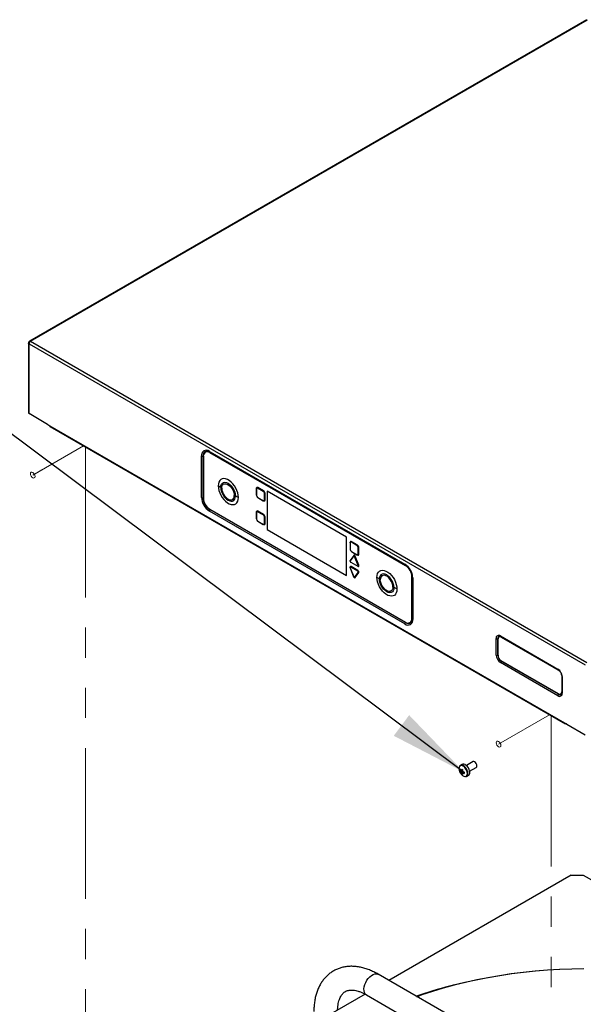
# Paper-space layout 'Sheet2' of a CAD drawing. Header units: millimetres. Extents: x 3 to 471, y 5 to 248.
# Tile 76 of 80: x 57 to 81, y 156 to 198. Entities that reach past the tile are written whole.
import ezdxf

# ---------------------------------------------------------------- set-up
doc = ezdxf.new("R2010")
doc.units = ezdxf.units.MM
doc.linetypes.add('PHANTOM', pattern=[12.7, 6.35, -1.27, 1.27, -1.27, 1.27, -1.27])
doc.layers.add('BOARDER', color=7, linetype='Continuous', lineweight=25)
doc.dimstyles.new('SLDDIMSTYLE0', dxfattribs={"dimtxt": 0.18, "dimasz": 3.302, "dimexe": 0, "dimexo": 0.0625, "dimgap": 0, "dimtad": 0, "dimtih": 1, "dimtoh": 1, "dimdec": 0, "dimrnd": 1e-09, "dimzin": 0, "dimdsep": 46, "dimtxsty": 'Standard', "dimsah": 1, "dimcen": 0.09, "dimadec": 0, "dimazin": 0, "dimtfac": 3.302, "dimtdec": 0, "dimtofl": 0, "dimtmove": 0, "dimatfit": 3, "dimfxl": 1, "dimfrac": 2, "dimtolj": 1, "dimtzin": 0, "dimarcsym": 0})

psp = doc.layouts.new('Sheet2')

# ---------------------------------------------------------------- linework, layer by layer
at = {"color": 7, "linetype": 'Continuous', "lineweight": 25}
for p, q in [((80.794, 197.662), (57.318, 184.11)), ((57.363, 184.106), (80.839, 197.658)), ((57.274, 184.033), (57.274, 181.093)), ((57.3, 183.997), (80.745, 170.462)), ((57.3, 181.057), (57.3, 183.997)), ((57.363, 184.106), (80.807, 170.571)), ((58.082, 180.606), (57.3, 181.057)), ((58.082, 180.606), (79.963, 167.974)), ((58.176, 180.521), (79.905, 167.977)), ((64.734, 179.435), (64.727, 179.431)), ((64.9, 179.466), (73.145, 174.705)), ((64.912, 179.438), (73.158, 174.677)), ((64.922, 179.411), (64.929, 179.415)), ((73.163, 174.654), (64.922, 179.411)), ((73.17, 174.658), (64.929, 179.415)), ((73.177, 174.666), (64.931, 179.426)), ((64.933, 179.416), (73.175, 174.658)), ((64.571, 177.52), (64.571, 179.276)), ((64.634, 177.512), (64.634, 179.267)), ((64.647, 179.253), (64.647, 177.502)), ((66.88, 177.891), (66.88, 177.619)), ((66.883, 177.887), (66.883, 177.615)), ((67.171, 177.781), (66.935, 177.917)), ((67.177, 177.793), (66.942, 177.929)), ((67.184, 177.805), (66.949, 177.941)), ((67.222, 177.419), (67.222, 177.691)), ((67.236, 177.418), (67.236, 177.691)), ((67.25, 177.418), (67.25, 177.691)), ((70.686, 175.855), (67.332, 177.791)), ((67.332, 177.791), (67.332, 176.168)), ((67.332, 177.791), (67.332, 176.169)), ((66.935, 177.525), (67.171, 177.389)), ((66.937, 177.52), (67.173, 177.384)), ((73.145, 172.19), (64.9, 176.95)), ((64.922, 177.025), (73.163, 172.267)), ((73.17, 172.249), (64.924, 177.01)), ((66.88, 176.895), (66.88, 176.623)), ((66.883, 176.891), (66.883, 176.619)), ((67.171, 176.785), (66.935, 176.921)), ((67.177, 176.797), (66.942, 176.933)), ((67.184, 176.809), (66.949, 176.945)), ((66.935, 176.529), (67.171, 176.393)), ((66.937, 176.524), (67.173, 176.388)), ((67.222, 176.423), (67.222, 176.695)), ((67.236, 176.423), (67.236, 176.695)), ((67.25, 176.423), (67.25, 176.695)), ((67.332, 176.169), (70.686, 174.233)), ((67.332, 176.169), (67.332, 176.168)), ((67.332, 176.168), (70.686, 174.232)), ((70.686, 174.232), (70.686, 175.855)), ((70.832, 175.609), (70.832, 175.337)), ((70.835, 175.605), (70.835, 175.333)), ((71.122, 175.499), (70.887, 175.635)), ((71.129, 175.511), (70.894, 175.647)), ((71.136, 175.523), (70.901, 175.659)), ((70.887, 175.243), (71.122, 175.107)), ((70.889, 175.239), (71.125, 175.103)), ((71.174, 175.137), (71.174, 175.409)), ((71.188, 175.137), (71.188, 175.409)), ((71.202, 175.137), (71.202, 175.409)), ((70.984, 175.069), (70.837, 174.859)), ((70.985, 175.059), (70.838, 174.849)), ((70.987, 175.082), (70.839, 174.872)), ((70.857, 174.799), (71.152, 174.629)), ((70.859, 174.795), (71.154, 174.625)), ((71.171, 174.657), (71.024, 175.036)), ((71.184, 174.661), (71.037, 175.041)), ((71.197, 174.666), (71.05, 175.045)), ((70.836, 174.557), (70.983, 174.178)), ((70.838, 174.557), (70.985, 174.177)), ((71.152, 174.415), (70.857, 174.585)), ((71.159, 174.427), (70.864, 174.597)), ((71.166, 174.439), (70.871, 174.609)), ((71.024, 174.155), (71.171, 174.365)), ((71.037, 174.151), (71.184, 174.361)), ((71.05, 174.148), (71.197, 174.357)), ((73.163, 174.654), (73.17, 174.658)), ((73.438, 174.177), (73.445, 174.181)), ((73.438, 172.426), (73.438, 174.177)), ((73.445, 172.43), (73.445, 174.181)), ((73.448, 174.185), (73.448, 172.434)), ((73.456, 172.427), (73.456, 174.182)), ((73.456, 174.161), (73.456, 172.405)), ((73.474, 174.136), (73.474, 172.38)), ((73.358, 172.248), (73.365, 172.252)), ((73.438, 172.426), (73.445, 172.43)), ((76.988, 170.879), (76.988, 171.58)), ((77.058, 170.872), (77.058, 171.573)), ((77.07, 170.871), (77.07, 171.561)), ((77.117, 171.652), (77.109, 171.647)), ((77.169, 171.684), (79.595, 170.284)), ((77.181, 171.656), (79.607, 170.256)), ((77.203, 171.638), (79.619, 170.243)), ((79.624, 169.229), (77.198, 170.63)), ((79.619, 169.245), (77.203, 170.64)), ((79.595, 169.165), (77.169, 170.566)), ((79.753, 170.012), (79.753, 169.322)), ((79.758, 169.996), (79.758, 169.295)), ((79.776, 169.971), (79.776, 169.27)), ((79.714, 169.236), (79.722, 169.24)), ((79.963, 167.974), (80.745, 167.523)), ((75.558, 166.269), (75.483, 166.226)), ((76.014, 166.387), (75.733, 166.225)), ((75.872, 165.985), (76.152, 166.147)), ((75.472, 165.99), (75.57, 166.009)), ((75.537, 165.876), (75.603, 165.952)), ((75.568, 165.905), (75.578, 165.912)), ((75.747, 165.769), (75.822, 165.812)), ((75.747, 165.769), (75.75, 165.77)), ((80.153, 161.606), (72.467, 157.168)), ((80.153, 161.606), (80.664, 161.606)), ((78.392, 153.748), (72.02, 157.426)), ((71.465, 156.59), (60.668, 150.357)), ((71.52, 156.56), (77.892, 152.882))]:
    psp.add_line(p, q, dxfattribs=at)
at = {"color": 7, "linetype": 'PHANTOM', "lineweight": 18}
for p, q in [((57.452, 178.466), (59.594, 179.703)), ((59.672, 179.658), (59.672, 151.746)), ((57.837, 178.688), (57.452, 178.466)), ((77.095, 167.128), (79.235, 168.364)), ((79.315, 168.318), (79.315, 141.205)), ((77.48, 167.351), (77.095, 167.128))]:
    psp.add_line(p, q, dxfattribs=at)
at = {"color": 8, "linetype": 'Continuous', "lineweight": 25}
for p, q in [((64.931, 179.426), (64.931, 179.427)), ((64.931, 179.414), (64.933, 179.416)), ((73.172, 174.656), (73.175, 174.658)), ((73.445, 174.184), (73.448, 174.185)), ((73.445, 172.433), (73.448, 172.434)), ((73.456, 172.427), (73.456, 172.427)), ((77.209, 171.641), (77.203, 171.638)), ((79.753, 169.322), (79.758, 169.325)), ((80.664, 161.606), (85.667, 158.718))]:
    psp.add_line(p, q, dxfattribs=at)
at = {"color": 8, "linetype": 'Continuous', "lineweight": 25, "flags": 128}
for points in [[(64.931, 179.426), (64.876, 179.452), (64.824, 179.463), (64.776, 179.462), (64.733, 179.446), (64.699, 179.417), (64.673, 179.376), (64.666, 179.359)], [(70.839, 174.872), (70.836, 174.864), (70.835, 174.855)], [(70.871, 174.609), (70.862, 174.613), (70.853, 174.614), (70.845, 174.611), (70.839, 174.606), (70.836, 174.598), (70.835, 174.588), (70.835, 174.583)], [(70.838, 174.557), (70.837, 174.557), (70.836, 174.557), (70.836, 174.557), (70.836, 174.557)], [(70.985, 174.177), (70.984, 174.177), (70.983, 174.177), (70.983, 174.178), (70.983, 174.178)], [(70.988, 174.182), (70.993, 174.172), (71, 174.161), (71.009, 174.152), (71.018, 174.145), (71.028, 174.141), (71.037, 174.14), (71.044, 174.142), (71.05, 174.148)], [(73.265, 172.231), (73.283, 172.229), (73.332, 172.23), (73.374, 172.246), (73.409, 172.275), (73.435, 172.316), (73.451, 172.367), (73.456, 172.427)], [(75.78, 165.885), (75.773, 165.948), (75.751, 166.014), (75.718, 166.077), (75.675, 166.134), (75.626, 166.179), (75.575, 166.208), (75.526, 166.22), (75.484, 166.213), (75.45, 166.187), (75.438, 166.169)], [(75.802, 165.889), (75.795, 165.952), (75.775, 166.017), (75.743, 166.081), (75.701, 166.139), (75.653, 166.186), (75.603, 166.219), (75.553, 166.236), (75.508, 166.235), (75.484, 166.226)], [(71.52, 156.56), (71.514, 156.564), (71.47, 156.604), (71.439, 156.66), (71.421, 156.73), (71.417, 156.81), (71.428, 156.898), (71.453, 156.99), (71.491, 157.082), (71.54, 157.17), (71.599, 157.251), (71.664, 157.322), (71.734, 157.379), (71.806, 157.42), (71.876, 157.444), (71.942, 157.449), (72, 157.436), (72.02, 157.426)], [(80.692, 157.649), (80.18, 157.642), (79.668, 157.624), (79.159, 157.594), (78.651, 157.554), (78.146, 157.502), (77.646, 157.439), (77.149, 157.365), (76.658, 157.281), (76.173, 157.185), (75.695, 157.079), (75.224, 156.963), (74.761, 156.836), (74.306, 156.699), (73.861, 156.552), (73.658, 156.481)]]:
    psp.add_lwpolyline(points, dxfattribs=at)
at = {"color": 7, "linetype": 'Continuous', "lineweight": 25, "flags": 128}
for points in [[(64.74, 179.465), (64.763, 179.471), (64.813, 179.473)], [(66.124, 177.524), (66.117, 177.618), (66.096, 177.718), (66.061, 177.819), (66.013, 177.919), (65.955, 178.013), (65.889, 178.099), (65.816, 178.174), (65.739, 178.235), (65.66, 178.281), (65.583, 178.309), (65.51, 178.318), (65.443, 178.309), (65.385, 178.281), (65.338, 178.236), (65.303, 178.175), (65.282, 178.101), (65.274, 178.015)], [(65.381, 177.942), (65.388, 178.017), (65.411, 178.079), (65.448, 178.125), (65.497, 178.153), (65.555, 178.162), (65.621, 178.151), (65.689, 178.12), (65.758, 178.071), (65.823, 178.007), (65.882, 177.931), (65.931, 177.846), (65.968, 177.758), (65.99, 177.669), (65.998, 177.585)], [(65.42, 177.914), (65.428, 177.983), (65.451, 178.039), (65.487, 178.079), (65.535, 178.1), (65.592, 178.102), (65.654, 178.084), (65.718, 178.047), (65.78, 177.993), (65.836, 177.926), (65.884, 177.85), (65.92, 177.768), (65.943, 177.686), (65.951, 177.608)], [(65.274, 178.015), (65.282, 177.92), (65.303, 177.821), (65.338, 177.72), (65.385, 177.62), (65.443, 177.525), (65.51, 177.439), (65.583, 177.364), (65.66, 177.303), (65.739, 177.258), (65.816, 177.23), (65.889, 177.221), (65.955, 177.23), (66.013, 177.257), (66.061, 177.302), (66.096, 177.363), (66.117, 177.438), (66.124, 177.524)], [(65.381, 177.942), (65.388, 177.858), (65.411, 177.769), (65.448, 177.681), (65.497, 177.596), (65.555, 177.52), (65.621, 177.456), (65.689, 177.407), (65.758, 177.376), (65.823, 177.365), (65.882, 177.374), (65.931, 177.402), (65.968, 177.448), (65.99, 177.51), (65.998, 177.585)], [(65.42, 177.914), (65.428, 177.837), (65.451, 177.755), (65.487, 177.673), (65.535, 177.596), (65.592, 177.529), (65.654, 177.476), (65.718, 177.439), (65.78, 177.421), (65.836, 177.422), (65.884, 177.444), (65.92, 177.484), (65.943, 177.539), (65.951, 177.608)], [(70.984, 175.069), (70.985, 175.069), (70.986, 175.07)], [(71.024, 175.036), (71.02, 175.044), (71.016, 175.051), (71.01, 175.056), (71.005, 175.06), (70.999, 175.063), (70.993, 175.063), (70.989, 175.062), (70.985, 175.059)], [(71.05, 175.045), (71.044, 175.057), (71.037, 175.069), (71.028, 175.078), (71.018, 175.085), (71.009, 175.089), (71, 175.09), (70.993, 175.087), (70.987, 175.082)], [(70.857, 174.585), (70.852, 174.587), (70.846, 174.588), (70.841, 174.586), (70.838, 174.583), (70.836, 174.578), (70.835, 174.572), (70.836, 174.565), (70.838, 174.557)], [(71.152, 174.629), (71.158, 174.627), (71.163, 174.626), (71.168, 174.628), (71.171, 174.631), (71.174, 174.636), (71.174, 174.642), (71.174, 174.649), (71.171, 174.657)], [(71.166, 174.621), (71.175, 174.617), (71.184, 174.616), (71.192, 174.618), (71.197, 174.624), (71.201, 174.632), (71.202, 174.642), (71.201, 174.653), (71.197, 174.666)], [(71.96, 174.155), (71.968, 174.241), (71.989, 174.316), (72.024, 174.377), (72.071, 174.422), (72.129, 174.449), (72.196, 174.458), (72.269, 174.449), (72.346, 174.421), (72.425, 174.376), (72.502, 174.314), (72.575, 174.24), (72.642, 174.153), (72.7, 174.059), (72.747, 173.959), (72.782, 173.858), (72.803, 173.759), (72.81, 173.664)], [(70.985, 174.177), (70.989, 174.17), (70.993, 174.163), (70.999, 174.157), (71.005, 174.153), (71.01, 174.151), (71.016, 174.15), (71.02, 174.152), (71.024, 174.155)], [(72.81, 173.664), (72.803, 173.578), (72.782, 173.503), (72.747, 173.443), (72.7, 173.398), (72.642, 173.37), (72.575, 173.361), (72.502, 173.37), (72.425, 173.398), (72.346, 173.443), (72.269, 173.505), (72.196, 173.58), (72.129, 173.666), (72.071, 173.76), (72.024, 173.86), (71.989, 173.961), (71.968, 174.061), (71.96, 174.155)], [(72.684, 173.725), (72.676, 173.809), (72.654, 173.898), (72.617, 173.987), (72.568, 174.071), (72.509, 174.148), (72.444, 174.212), (72.375, 174.26), (72.307, 174.291), (72.241, 174.302), (72.183, 174.294), (72.134, 174.265), (72.097, 174.219), (72.074, 174.157), (72.067, 174.082)], [(72.684, 173.725), (72.676, 173.651), (72.654, 173.588), (72.617, 173.542), (72.568, 173.514), (72.509, 173.505), (72.444, 173.516), (72.375, 173.547), (72.307, 173.596), (72.241, 173.66), (72.183, 173.736), (72.134, 173.821), (72.097, 173.91), (72.074, 173.998), (72.067, 174.082)], [(72.637, 173.749), (72.629, 173.826), (72.606, 173.908), (72.57, 173.99), (72.522, 174.067), (72.466, 174.134), (72.404, 174.187), (72.34, 174.224), (72.278, 174.242), (72.221, 174.241), (72.173, 174.219), (72.137, 174.179), (72.114, 174.123), (72.107, 174.055)], [(72.637, 173.749), (72.629, 173.68), (72.606, 173.624), (72.57, 173.584), (72.522, 173.563), (72.466, 173.561), (72.404, 173.579), (72.34, 173.616), (72.278, 173.67), (72.221, 173.737), (72.173, 173.813), (72.137, 173.895), (72.114, 173.977), (72.107, 174.055)], [(73.434, 172.294), (73.411, 172.259), (73.381, 172.233)], [(79.753, 170.012), (79.75, 170.043), (79.744, 170.074)], [(79.745, 169.239), (79.74, 169.234), (79.737, 169.23)], [(75.438, 166.169), (75.429, 166.146), (75.422, 166.092), (75.429, 166.03), (75.45, 165.964), (75.484, 165.9), (75.526, 165.844), (75.575, 165.799), (75.626, 165.769), (75.675, 165.758), (75.689, 165.758)], [(75.877, 165.933), (75.87, 165.995), (75.85, 166.06), (75.818, 166.124), (75.776, 166.182), (75.728, 166.229), (75.677, 166.263), (75.628, 166.279), (75.583, 166.278), (75.558, 166.269)], [(76.181, 166.21), (76.174, 166.258), (76.152, 166.307), (76.121, 166.35), (76.083, 166.381), (76.045, 166.394), (76.014, 166.387)], [(76.152, 166.147), (76.152, 166.147), (76.174, 166.171), (76.181, 166.21)], [(73.634, 156.494), (73.825, 156.561), (74.272, 156.709), (74.729, 156.846), (75.195, 156.974), (75.668, 157.091), (76.149, 157.197), (76.637, 157.293), (77.13, 157.378), (77.629, 157.452), (78.133, 157.516), (78.64, 157.568), (79.15, 157.609), (79.663, 157.638), (80.177, 157.657), (80.692, 157.664)]]:
    psp.add_lwpolyline(points, dxfattribs=at)
at = {"color": 7, "linetype": 'PHANTOM', "lineweight": 18, "flags": 128}
for points in [[(57.354, 178.522), (57.361, 178.562), (57.382, 178.586), (57.414, 178.592), (57.452, 178.579), (57.489, 178.549), (57.521, 178.506), (57.542, 178.457), (57.55, 178.409), (57.542, 178.37), (57.521, 178.345), (57.489, 178.339), (57.452, 178.352), (57.414, 178.383), (57.382, 178.426), (57.361, 178.475), (57.354, 178.522)], [(76.996, 167.185), (77.004, 167.224), (77.025, 167.249), (77.057, 167.255), (77.095, 167.242), (77.132, 167.211), (77.164, 167.168), (77.185, 167.119), (77.193, 167.072), (77.185, 167.033), (77.164, 167.008), (77.132, 167.002), (77.095, 167.015), (77.057, 167.045), (77.025, 167.088), (77.004, 167.137), (76.996, 167.185)]]:
    psp.add_lwpolyline(points, dxfattribs=at)
at = {"color": 7, "linetype": 'Continuous', "lineweight": 25}
for centre, radius, start, end in [((57.437, 183.99), 0.137, 122.6055, 177.3945), ((57.319, 181.098), 0.0447, 185.6948, 245.6253), ((64.771, 179.308), 0.203, 50.7967, 189.214), ((64.814, 179.28), 0.17, 50.7967, 189.214), ((64.815, 179.256), 0.196, 54.3824, 114.3071), ((64.804, 179.213), 0.24, 57.6583, 88.6012), ((64.614, 179.36), 0.0948, 242.7856, 282.4034), ((64.88, 177.326), 0.794, 50.8969, 60.2093), ((65.568, 178.173), 0.298, 230.8969, 240.2093), ((66.885, 177.89), 0.00491, 115.9963, 174.8314), ((66.923, 177.909), 0.0408, 50.7967, 189.214), ((66.915, 177.892), 0.032, 50.7967, 189.214), ((66.95, 177.916), 0.0154, 123.5969, 177.3219), ((66.933, 177.942), 0.0154, 303.5969, 357.3219), ((67.186, 177.78), 0.0154, 123.5969, 177.3219), ((67.11, 177.686), 0.113, 2.6055, 57.3945), ((67.169, 177.806), 0.0154, 303.5969, 357.3219), ((67.107, 177.684), 0.143, 2.6055, 57.3945), ((67.229, 177.704), 0.0154, 242.6823, 296.3991), ((67.243, 177.677), 0.0154, 62.6823, 116.3991), ((65.285, 177.553), 0.715, 182.6055, 237.3945), ((64.614, 177.604), 0.0948, 242.7856, 282.4034), ((65.264, 177.54), 0.63, 182.6055, 237.3945), ((65.244, 177.529), 0.598, 182.6055, 237.3945), ((66.142, 177.942), 0.385, 240.1626, 248.0107), ((65.614, 176.634), 1.026, 60.1626, 68.0107), ((66.996, 177.62), 0.113, 182.6055, 237.3945), ((67.191, 177.413), 0.032, 230.7967, 9.214), ((67.21, 177.412), 0.0408, 230.7967, 9.214), ((67.229, 177.432), 0.0154, 242.6823, 296.3991), ((67.243, 177.405), 0.0154, 62.6823, 116.3991), ((64.994, 176.946), 0.0948, 137.5952, 177.218), ((66.885, 176.895), 0.00491, 115.9963, 174.8314), ((66.923, 176.914), 0.0408, 50.7967, 189.214), ((66.915, 176.896), 0.032, 50.7967, 189.214), ((66.95, 176.92), 0.0154, 123.5969, 177.3219), ((66.933, 176.946), 0.0154, 303.5969, 357.3219), ((67.169, 176.81), 0.0154, 303.5969, 357.3219), ((67.107, 176.688), 0.143, 2.6055, 57.3945), ((66.996, 176.624), 0.113, 182.6055, 237.3945), ((67.186, 176.784), 0.0154, 123.5969, 177.3219), ((67.11, 176.69), 0.113, 2.6055, 57.3945), ((67.191, 176.418), 0.032, 230.7967, 9.214), ((67.21, 176.416), 0.0408, 230.7967, 9.214), ((67.229, 176.709), 0.0154, 242.6823, 296.3991), ((67.229, 176.437), 0.0154, 242.6823, 296.3991), ((67.243, 176.681), 0.0154, 62.6823, 116.3991), ((67.243, 176.409), 0.0154, 62.6823, 116.3991), ((70.837, 175.609), 0.00491, 115.9963, 174.8314), ((70.875, 175.628), 0.0408, 50.7967, 189.214), ((70.867, 175.61), 0.032, 50.7967, 189.214), ((70.902, 175.635), 0.0154, 123.5969, 177.3219), ((70.885, 175.66), 0.0154, 303.5969, 357.3219), ((70.947, 175.338), 0.113, 182.6055, 237.3945), ((71.138, 175.498), 0.0154, 123.5969, 177.3219), ((71.062, 175.404), 0.113, 2.6055, 57.3945), ((71.121, 175.524), 0.0154, 303.5969, 357.3219), ((71.059, 175.403), 0.143, 2.6055, 57.3945), ((71.181, 175.423), 0.0154, 242.6823, 296.3991), ((71.195, 175.395), 0.0154, 62.6823, 116.3991), ((70.877, 174.836), 0.0417, 161.2216, 241.1898), ((71.018, 175.074), 0.0382, 278.7743, 299.5496), ((71.056, 175.008), 0.0382, 98.7743, 119.5496), ((71.143, 175.132), 0.032, 230.7967, 9.214), ((71.162, 175.13), 0.0408, 230.7967, 9.214), ((71.181, 175.151), 0.0154, 242.6823, 296.3991), ((71.195, 175.123), 0.0154, 62.6823, 116.3991), ((70.84, 174.556), 0.00474, 108.1093, 160.9548), ((70.873, 174.584), 0.0154, 123.5969, 177.3219), ((70.856, 174.61), 0.0154, 303.5969, 357.3219), ((71.167, 174.414), 0.0154, 123.5969, 177.3219), ((71.132, 174.378), 0.0417, 341.2216, 61.1898), ((71.15, 174.44), 0.0154, 303.5969, 357.3219), ((71.133, 174.379), 0.0681, 341.2216, 61.1898), ((71.165, 174.694), 0.0382, 278.7743, 299.5496), ((71.18, 174.371), 0.0109, 216.2252, 292.4305), ((71.203, 174.628), 0.0382, 98.7743, 119.5496), ((71.188, 174.351), 0.0109, 36.2252, 112.4305), ((72.76, 174.103), 0.715, 2.6055, 57.3945), ((72.841, 174.15), 0.598, 2.6055, 57.3945), ((72.848, 174.154), 0.598, 2.6055, 57.3945), ((72.855, 174.158), 0.593, 2.6055, 57.3945), ((70.984, 174.185), 0.00474, 288.1093, 340.9548), ((71.033, 174.161), 0.0109, 216.2252, 292.4305), ((71.041, 174.141), 0.0109, 36.2252, 112.4305), ((71.566, 173.466), 0.794, 50.8969, 60.2093), ((72.254, 174.313), 0.298, 230.8969, 240.2093), ((72.828, 174.082), 0.385, 240.1626, 248.0107), ((72.3, 172.774), 1.026, 60.1626, 68.0107), ((73.274, 172.348), 0.203, 230.7967, 9.214), ((73.24, 172.186), 0.0948, 137.5952, 177.218), ((73.271, 172.399), 0.17, 230.7967, 9.214), ((73.26, 172.407), 0.186, 304.0564, 7.2558), ((73.264, 172.411), 0.185, 304.0564, 7.2558), ((77.098, 171.598), 0.112, 50.7967, 189.214), ((77.031, 171.665), 0.0957, 242.9132, 286.1983), ((77.151, 171.574), 0.0825, 50.7967, 189.214), ((77.154, 171.579), 0.0815, 67.4725, 117.1173), ((77.381, 170.897), 0.393, 182.6055, 237.3945), ((77.031, 170.964), 0.0957, 242.9132, 286.1983), ((77.362, 170.886), 0.304, 182.6055, 237.3945), ((77.36, 170.884), 0.29, 182.6055, 237.3945), ((77.264, 170.561), 0.0956, 133.7996, 177.0906), ((79.383, 169.953), 0.393, 2.6055, 57.3945), ((79.479, 170.016), 0.267, 32.2039, 58.177), ((79.665, 169.252), 0.112, 230.7967, 9.214), ((79.69, 169.16), 0.0956, 133.7996, 177.0906), ((79.672, 169.309), 0.0825, 230.7967, 9.214), ((79.68, 169.306), 0.078, 301.8951, 351.7554), ((75.778, 166.013), 0.307, 175.64, 184.36), ((75.69, 166.249), 0.304, 224.1814, 234.2778), ((76.067, 165.959), 0.543, 167.7, 174.567), ((76.016, 166.857), 0.917, 238.5426, 241.4628), ((76.108, 165.936), 0.543, 167.7, 174.567), ((75.69, 166.202), 0.304, 224.1814, 234.2778), ((75.529, 165.991), 0.02, 94.0392, 145.9716), ((75.604, 165.991), 0.0985, 201.1423, 218.8577), ((75.83, 165.959), 0.305, 185.7248, 195.8206), ((75.711, 166.13), 0.307, 235.6424, 244.363), ((75.491, 165.925), 0.0985, 21.1423, 38.8577), ((75.566, 165.925), 0.02, 274.0392, 325.9716), ((75.871, 165.936), 0.305, 185.7248, 195.8206), ((75.808, 166.454), 0.543, 245.4356, 252.3023), ((75.808, 166.408), 0.543, 245.4356, 252.3023), ((76.56, 165.914), 0.917, 178.5397, 181.4603), ((75.746, 165.919), 0.132, 305.3793, 5.9329)]:
    psp.add_arc(centre, radius, start, end, dxfattribs=at)
at = {"color": 8, "linetype": 'Continuous', "lineweight": 25}
for centre, radius, start, end in [((64.822, 179.294), 0.19, 115.8203, 188.0217), ((64.93, 179.462), 0.0305, 174.141, 234.5468), ((64.64, 179.24), 0.0278, 75.5721, 101.5823), ((66.885, 177.891), 0.00481, 184.1709, 247.1492), ((64.64, 177.484), 0.0279, 76.2173, 101.5663), ((66.885, 177.619), 0.00481, 184.1709, 247.1492), ((66.94, 177.524), 0.00481, 172.8555, 235.8323), ((67.175, 177.388), 0.00481, 172.8555, 235.8323), ((64.903, 177.028), 0.0279, 318.4318, 343.7886), ((66.885, 176.895), 0.00481, 184.1709, 247.1492), ((66.885, 176.623), 0.00481, 184.1709, 247.1492), ((66.94, 176.528), 0.00481, 172.8555, 235.8323), ((67.175, 176.392), 0.00481, 172.8555, 235.8323), ((70.837, 175.61), 0.00481, 184.1709, 247.1492), ((70.837, 175.338), 0.00481, 184.1709, 247.1492), ((70.892, 175.243), 0.00481, 172.8555, 235.8323), ((70.844, 174.855), 0.00802, 148.3661, 224.5203), ((70.832, 174.866), 0.00954, 358.753, 40.3847), ((70.862, 174.799), 0.00481, 172.8555, 235.8323), ((70.991, 175.064), 0.00802, 148.3661, 224.5203), ((70.981, 175.076), 0.00802, 328.3661, 44.5203), ((71.127, 175.107), 0.00481, 172.8555, 235.8323), ((71.157, 174.628), 0.00481, 172.8555, 235.8323), ((73.176, 174.702), 0.0306, 174.1669, 234.2517), ((73.487, 174.164), 0.0305, 185.6352, 245.8477), ((73.149, 172.268), 0.0278, 318.4158, 344.4342), ((73.289, 172.41), 0.2, 233.479, 297.5036), ((73.487, 172.408), 0.0305, 185.4568, 245.8634), ((77.144, 171.587), 0.0871, 101.5147, 189.3618), ((77.065, 171.546), 0.0278, 79.6653, 105.4054), ((77.15, 171.595), 0.069, 70.1122, 145.2234), ((77.199, 171.681), 0.03, 173.6075, 235.0803), ((77.065, 170.846), 0.0278, 80.7404, 105.401), ((77.179, 170.65), 0.0278, 314.5988, 338.0983), ((79.624, 170.281), 0.03, 173.5914, 235.2551), ((79.788, 169.998), 0.03, 184.8837, 246.4007), ((79.604, 169.249), 0.0278, 314.5971, 339.0248), ((79.68, 169.303), 0.0921, 232.6199, 308.3586), ((79.687, 169.3), 0.071, 281.8781, 352.2668), ((79.788, 169.297), 0.03, 184.9231, 246.3971), ((75.671, 165.866), 0.11, 279.2518, 9.8922), ((75.67, 165.876), 0.133, 307.144, 5.77), ((79.818, 138.963), 18.594, 104.9352, 109.4401)]:
    psp.add_arc(centre, radius, start, end, dxfattribs=at)
for points, knots in [([(57.3, 183.997), (57.293, 184.002), (57.279, 184.012), (57.272, 184.026), (57.274, 184.033), (57.274, 184.033)], [0, 0, 0, 0, 0.497522, 0.995043, 1, 1, 1, 1]), ([(57.319, 184.11), (57.319, 184.11), (57.323, 184.115), (57.339, 184.116), (57.355, 184.109), (57.363, 184.106)], [0, 0, 0, 0, 0.004855, 0.502428, 1, 1, 1, 1])]:
    psp.add_open_spline(points, degree=3, knots=knots, dxfattribs=at)
at = {"color": 7, "linetype": 'Continuous', "lineweight": 25}
for points, knots in [([(57.319, 184.11), (57.316, 184.108), (57.312, 184.105), (57.301, 184.093), (57.289, 184.075), (57.28, 184.056), (57.275, 184.042), (57.274, 184.036), (57.274, 184.033)], [0, 0, 0, 0, 0.101781, 0.222608, 0.500013, 0.777409, 0.898228, 1, 1, 1, 1]), ([(58.082, 180.606), (58.09, 180.6), (58.105, 180.589), (58.129, 180.563), (58.151, 180.538), (58.17, 180.527), (58.177, 180.523)], [0, 0, 0, 0, 0.246432, 0.49678, 0.788705, 1, 1, 1, 1]), ([(64.811, 179.472), (64.821, 179.471), (64.847, 179.468), (64.883, 179.454), (64.907, 179.44), (64.912, 179.438)], [0, 0, 0, 0, 0.347668, 0.857366, 1, 1, 1, 1]), ([(70.837, 174.859), (70.835, 174.855), (70.832, 174.848), (70.832, 174.835), (70.836, 174.821), (70.845, 174.807), (70.853, 174.798), (70.858, 174.795), (70.859, 174.795)], [0, 0, 0, 0, 0.18389, 0.354678, 0.550161, 0.74691, 0.944714, 1, 1, 1, 1]), ([(70.835, 174.841), (70.835, 174.843), (70.834, 174.848), (70.835, 174.855), (70.838, 174.859), (70.839, 174.861)], [0, 0, 0, 0, 0.197439, 0.59872, 1, 1, 1, 1]), ([(73.158, 174.677), (73.168, 174.672), (73.196, 174.654), (73.244, 174.615), (73.298, 174.558), (73.348, 174.49), (73.39, 174.417), (73.423, 174.34), (73.446, 174.264), (73.455, 174.204), (73.456, 174.171), (73.456, 174.161)], [0, 0, 0, 0, 0.064246, 0.188177, 0.312958, 0.438452, 0.564358, 0.69028, 0.815675, 0.940142, 1, 1, 1, 1]), ([(73.456, 172.405), (73.456, 172.394), (73.455, 172.363), (73.448, 172.323), (73.437, 172.303), (73.433, 172.295)], [0, 0, 0, 0, 0.241402, 0.702233, 1, 1, 1, 1]), ([(77.127, 171.672), (77.131, 171.672), (77.141, 171.673), (77.162, 171.667), (77.177, 171.659), (77.181, 171.656)], [0, 0, 0, 0, 0.354844, 0.823148, 1, 1, 1, 1]), ([(79.607, 170.256), (79.614, 170.252), (79.632, 170.241), (79.664, 170.211), (79.7, 170.167), (79.729, 170.115), (79.749, 170.061), (79.757, 170.021), (79.758, 170.001), (79.758, 169.996)], [0, 0, 0, 0, 0.0859288, 0.2527084, 0.422457, 0.5942137, 0.7660569, 0.9353784, 1, 1, 1, 1]), ([(79.758, 169.295), (79.757, 169.288), (79.757, 169.268), (79.751, 169.248), (79.746, 169.242), (79.744, 169.24)], [0, 0, 0, 0, 0.257477, 0.746669, 1, 1, 1, 1]), ([(79.963, 167.974), (79.955, 167.978), (79.939, 167.985), (79.919, 167.984), (79.905, 167.979), (79.906, 167.979), (79.906, 167.979)], [0, 0, 0, 0, 0.248583, 0.501116, 0.795588, 1, 1, 1, 1]), ([(75.485, 166.224), (75.477, 166.22), (75.458, 166.21), (75.447, 166.19), (75.44, 166.179)], [0, 0, 0, 0, 0.3962309, 1, 1, 1, 1]), ([(75.527, 166.01), (75.531, 166.012), (75.547, 166.02), (75.563, 166.028), (75.575, 166.033)], [0, 0, 0, 0, 0.257038, 1, 1, 1, 1]), ([(75.512, 165.955), (75.517, 165.957), (75.535, 165.966), (75.554, 165.976), (75.569, 165.983)], [0, 0, 0, 0, 0.23369, 1, 1, 1, 1]), ([(75.582, 165.965), (75.568, 165.956), (75.55, 165.944), (75.531, 165.931), (75.527, 165.929)], [0, 0, 0, 0, 0.7752435, 1, 1, 1, 1]), ([(75.627, 165.944), (75.616, 165.937), (75.601, 165.927), (75.587, 165.917), (75.583, 165.914)], [0, 0, 0, 0, 0.74301, 1, 1, 1, 1]), ([(75.706, 165.757), (75.712, 165.757), (75.728, 165.757), (75.741, 165.766), (75.75, 165.772)], [0, 0, 0, 0, 0.3500441, 1, 1, 1, 1]), ([(72.02, 157.426), (71.987, 157.445), (71.894, 157.497), (71.738, 157.572), (71.552, 157.646), (71.366, 157.702), (71.181, 157.74), (71, 157.76), (70.822, 157.762), (70.651, 157.746), (70.488, 157.713), (70.332, 157.663), (70.185, 157.597), (70.048, 157.515), (69.922, 157.42), (69.806, 157.311), (69.701, 157.188), (69.607, 157.054), (69.525, 156.906), (69.456, 156.747), (69.398, 156.577), (69.354, 156.395), (69.324, 156.204), (69.308, 156.025), (69.307, 155.907), (69.306, 155.859)], [0, 0, 0, 0, 0.025717, 0.0736, 0.121497, 0.169173, 0.216425, 0.263037, 0.308828, 0.353701, 0.39766, 0.440808, 0.483328, 0.525448, 0.567412, 0.609406, 0.65168, 0.694461, 0.737927, 0.782193, 0.82729, 0.873162, 0.919682, 0.966675, 1, 1, 1, 1]), ([(70.307, 155.921), (70.307, 155.926), (70.308, 155.978), (70.316, 156.071), (70.335, 156.196), (70.362, 156.307), (70.396, 156.405), (70.437, 156.49), (70.482, 156.561), (70.531, 156.621), (70.587, 156.671), (70.649, 156.71), (70.718, 156.738), (70.794, 156.755), (70.875, 156.762), (70.965, 156.759), (71.066, 156.744), (71.176, 156.716), (71.293, 156.674), (71.408, 156.622), (71.485, 156.579), (71.52, 156.56)], [0, 0, 0, 0, 0.004672, 0.057315, 0.109793, 0.162259, 0.214921, 0.268192, 0.322742, 0.37964, 0.440587, 0.508004, 0.574208, 0.63325, 0.688083, 0.740438, 0.79599, 0.849971, 0.903174, 0.956099, 1, 1, 1, 1])]:
    psp.add_open_spline(points, degree=3, knots=knots, dxfattribs=at)
for points in [[(66.883, 177.895), (66.884, 177.903), (66.885, 177.92), (66.899, 177.935), (66.919, 177.939), (66.934, 177.932), (66.942, 177.929)], [(67.177, 177.793), (67.185, 177.787), (67.201, 177.776), (67.22, 177.749), (67.234, 177.719), (67.235, 177.7), (67.236, 177.691)], [(67.236, 177.418), (67.235, 177.41), (67.234, 177.393), (67.22, 177.379), (67.201, 177.374), (67.185, 177.381), (67.177, 177.384)], [(66.883, 176.899), (66.884, 176.907), (66.885, 176.924), (66.899, 176.939), (66.919, 176.943), (66.934, 176.936), (66.942, 176.933)], [(67.177, 176.797), (67.185, 176.791), (67.201, 176.781), (67.22, 176.754), (67.234, 176.723), (67.235, 176.704), (67.236, 176.695)], [(67.236, 176.423), (67.235, 176.414), (67.234, 176.398), (67.22, 176.383), (67.201, 176.378), (67.185, 176.385), (67.177, 176.389)], [(70.835, 175.613), (70.836, 175.622), (70.837, 175.639), (70.851, 175.653), (70.87, 175.658), (70.886, 175.651), (70.894, 175.647)], [(71.129, 175.511), (71.137, 175.506), (71.153, 175.495), (71.172, 175.468), (71.186, 175.438), (71.187, 175.419), (71.188, 175.409)], [(70.986, 175.07), (70.987, 175.072), (70.99, 175.075), (70.997, 175.077), (71.004, 175.076), (71.011, 175.073), (71.019, 175.067), (71.026, 175.06), (71.033, 175.051), (71.036, 175.044), (71.037, 175.041)], [(71.188, 175.137), (71.187, 175.129), (71.186, 175.112), (71.172, 175.097), (71.153, 175.093), (71.137, 175.1), (71.129, 175.103)], [(70.839, 174.56), (70.838, 174.564), (70.835, 174.57), (70.834, 174.58), (70.835, 174.588), (70.838, 174.595), (70.843, 174.599), (70.849, 174.601), (70.856, 174.601), (70.862, 174.598), (70.864, 174.597)], [(71.184, 174.661), (71.185, 174.658), (71.188, 174.651), (71.189, 174.642), (71.188, 174.633), (71.185, 174.627), (71.18, 174.622), (71.174, 174.621), (71.167, 174.621), (71.161, 174.624), (71.159, 174.625)], [(71.159, 174.427), (71.161, 174.425), (71.167, 174.422), (71.174, 174.414), (71.18, 174.405), (71.185, 174.395), (71.188, 174.385), (71.189, 174.375), (71.188, 174.367), (71.185, 174.363), (71.184, 174.361)], [(71.037, 174.151), (71.036, 174.15), (71.033, 174.146), (71.026, 174.145), (71.019, 174.145), (71.011, 174.149), (71.004, 174.154), (70.997, 174.162), (70.99, 174.171), (70.987, 174.177), (70.986, 174.181)]]:
    psp.add_open_spline(points, degree=3, dxfattribs=at)

# ---------------------------------------------------------------- leaders
at = {"layer": 'BOARDER'}
psp.add_leader([(75.644, 165.937), (47.438, 187)], dimstyle='SLDDIMSTYLE0', dxfattribs=at)

doc.saveas('drawing.dxf')
